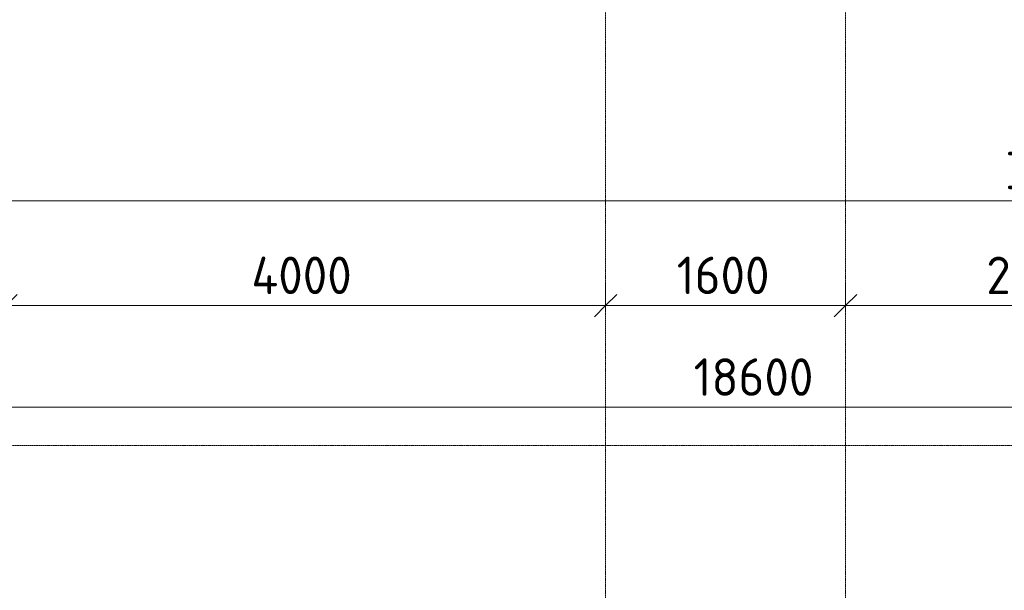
# Model space of a CAD drawing. Header units: millimetres. Extents: x -4558 to 63605, y -10605 to 130388.
# Tile 27 of 66: x 12593 to 19158, y 36535 to 40340. Entities that reach past the tile are written whole.
import ezdxf

# ---------------------------------------------------------------- set-up
doc = ezdxf.new("R2010")
doc.units = ezdxf.units.MM
doc.linetypes.add('4_ Штрихпунктир_ 10 х 2 мм', pattern=[14, 10, -2, 0, -2])
for name, color, linetype, lineweight in [('A-ANNO-DIMS', 7, 'Continuous', 5), ('A-ANNO-DIMS-100', 7, 'Continuous', 5), ('S-GRID', 7, 'Continuous', 5)]:
    doc.layers.add(name, color=color, linetype=linetype, lineweight=lineweight)
doc.styles.add('GOST Common_3', font='GOST_Common.ttf', dxfattribs={"height": 250})
doc.dimstyles.new('2_5_мм', dxfattribs={"dimscale": 304.8, "dimtxt": 251.428749, "dimasz": 0.492126, "dimexe": 0.492126, "dimexo": 0.492126, "dimgap": 0, "dimtad": 1, "dimdec": 5, "dimrnd": 1e-05, "dimdsep": 46, "dimtxsty": 'GOST Common_3', "dimblk1": 'OBLIQUE', "dimblk2": 'OBLIQUE', "dimsah": 1, "dimcen": 0.09, "dimdle": 0.492126, "dimadec": 5, "dimazin": 2, "dimtfac": 1, "dimtdec": 4, "dimtix": 1, "dimtmove": 0, "dimatfit": 3, "dimfxl": 1, "dimtvp": 1, "dimtolj": 1, "dimtzin": 0, "dimarcsym": 2})
doc.dimstyles.new('2_5_мм_1', dxfattribs={"dimscale": 304.8, "dimtxt": 251.428749, "dimasz": 0.492126, "dimexe": 0.492126, "dimexo": 0.492126, "dimgap": 0, "dimtad": 1, "dimdec": 5, "dimrnd": 1e-05, "dimdsep": 46, "dimtxsty": 'GOST Common_3', "dimblk1": 'OBLIQUE', "dimblk2": 'OBLIQUE', "dimsah": 1, "dimcen": 0.09, "dimdle": 0.492126, "dimadec": 5, "dimazin": 2, "dimtfac": 1, "dimtdec": 4, "dimtix": 1, "dimtmove": 1, "dimatfit": 3, "dimfxl": 1, "dimtvp": 1, "dimtolj": 1, "dimtzin": 0, "dimarcsym": 2})

# ---------------------------------------------------------------- blocks, each defined once
blk = doc.blocks.new('DIMBLOCK41--01_Подвал_МП_часть А')
at = {"layer": 'A-ANNO-DIMS-100', "transparency": 16777216}
for p, q in [((12500, 38389.8), (12500, 38583.7)), ((16500, 38389.8), (16500, 38583.7)), ((12500, 38433.7), (16500, 38433.7)), ((12500, 38433.7), (12500, 38389.8)), ((16500, 38433.7), (16500, 38389.8))]:
    blk.add_line(p, q, dxfattribs=at)
at = {"layer": 'A-ANNO-DIMS-100', "lineweight": 25, "transparency": 16777216}
for p, q in [((12500, 38433.7), (12575, 38508.7)), ((16500, 38433.7), (16575, 38508.7)), ((12500, 38433.7), (12425, 38358.7)), ((16500, 38433.7), (16425, 38358.7))]:
    blk.add_line(p, q, dxfattribs=at)
at = {"layer": 'A-ANNO-DIMS-100', "color": 0, "transparency": 16777216, "insert": (14137.8, 38760.4), "char_height": 250, "width": 869.347, "attachment_point": 1, "line_spacing_factor": 1.022761, "style": 'GOST Common_3'}
blk.add_mtext('4000', dxfattribs=at)
blk = doc.blocks.new('_Oblique')
at = {"color": 0, "linetype": 'ByBlock', "lineweight": -2}
blk.add_line((-0.5, -0.5), (0.5, 0.5), dxfattribs=at)
blk = doc.blocks.new('DIMBLOCK42--01_Подвал_МП_часть А')
at = {"layer": 'A-ANNO-DIMS-100', "transparency": 16777216}
for p, q in [((16500, 38389.8), (16500, 38583.7)), ((18100, 38389.8), (18100, 38583.7)), ((16500, 38433.7), (18100, 38433.7)), ((16500, 38433.7), (16500, 38389.8)), ((18100, 38433.7), (18100, 38389.8))]:
    blk.add_line(p, q, dxfattribs=at)
at = {"layer": 'A-ANNO-DIMS-100', "lineweight": 25, "transparency": 16777216}
for p, q in [((16500, 38433.7), (16575, 38508.7)), ((18100, 38433.7), (18175, 38508.7)), ((16500, 38433.7), (16425, 38358.7)), ((18100, 38433.7), (18025, 38358.7))]:
    blk.add_line(p, q, dxfattribs=at)
at = {"layer": 'A-ANNO-DIMS-100', "color": 0, "transparency": 16777216, "insert": (16974, 38760.4), "char_height": 250, "width": 782.412, "attachment_point": 1, "line_spacing_factor": 1.022761, "style": 'GOST Common_3'}
blk.add_mtext('1600', dxfattribs=at)
blk = doc.blocks.new('DIMBLOCK43--01_Подвал_МП_часть А')
at = {"layer": 'A-ANNO-DIMS-100', "transparency": 16777216}
for p, q in [((18100, 38389.8), (18100, 38583.7)), ((20675, 38389.8), (20675, 38583.7)), ((18100, 38433.7), (20675, 38433.7)), ((18100, 38433.7), (18100, 38389.8)), ((20675, 38433.7), (20675, 38389.8))]:
    blk.add_line(p, q, dxfattribs=at)
at = {"layer": 'A-ANNO-DIMS-100', "lineweight": 25, "transparency": 16777216}
for p, q in [((18100, 38433.7), (18175, 38508.7)), ((20675, 38433.7), (20750, 38508.7)), ((18100, 38433.7), (18025, 38358.7)), ((20675, 38433.7), (20600, 38358.7))]:
    blk.add_line(p, q, dxfattribs=at)
at = {"layer": 'A-ANNO-DIMS-100', "color": 0, "transparency": 16777216, "insert": (19038.1, 38760.4), "char_height": 250, "width": 838.664, "attachment_point": 1, "line_spacing_factor": 1.022761, "style": 'GOST Common_3'}
blk.add_mtext('2575', dxfattribs=at)
blk = doc.blocks.new('DIMBLOCK53--01_Подвал_МП_часть А')
at = {"layer": 'A-ANNO-DIMS-100', "transparency": 16777216}
for p, q in [((5900, 39088.3), (5900, 39282.2)), ((37600, 39088.3), (37600, 39282.2)), ((5750, 39132.2), (37750, 39132.2)), ((5900, 39132.2), (5900, 39088.3)), ((19164.8, 39132.2), (20091.6, 39132.2)), ((20091.6, 39132.2), (21750, 39132.2)), ((37600, 39132.2), (37600, 39088.3))]:
    blk.add_line(p, q, dxfattribs=at)
at = {"layer": 'A-ANNO-DIMS-100', "lineweight": 25, "transparency": 16777216}
for p, q in [((5900, 39132.2), (5975, 39207.2)), ((37600, 39132.2), (37675, 39207.2)), ((5900, 39132.2), (5825, 39057.2)), ((37600, 39132.2), (37525, 39057.2))]:
    blk.add_line(p, q, dxfattribs=at)
at = {"layer": 'A-ANNO-DIMS-100', "color": 0, "transparency": 16777216, "insert": (19164.8, 39458.9), "char_height": 250, "width": 992.078, "attachment_point": 1, "line_spacing_factor": 1.022761, "style": 'GOST Common_3'}
blk.add_mtext('31700', dxfattribs=at)
blk = doc.blocks.new('DIMBLOCK252--01_Подвал_МП_часть А')
at = {"layer": 'A-ANNO-DIMS-100', "transparency": 16777216}
for p, q in [((8200, 37711.3), (8200, 37905.2)), ((26800, 37711.3), (26800, 37905.2)), ((8200, 37755.2), (26800, 37755.2)), ((8200, 37755.2), (8200, 37711.3)), ((26800, 37755.2), (26800, 37711.3))]:
    blk.add_line(p, q, dxfattribs=at)
at = {"layer": 'A-ANNO-DIMS-100', "lineweight": 25, "transparency": 16777216}
for p, q in [((8200, 37755.2), (8275, 37830.2)), ((26800, 37755.2), (26875, 37830.2)), ((8200, 37755.2), (8125, 37680.2)), ((26800, 37755.2), (26725, 37680.2))]:
    blk.add_line(p, q, dxfattribs=at)
at = {"layer": 'A-ANNO-DIMS-100', "color": 0, "transparency": 16777216, "insert": (17086.6, 38081.9), "char_height": 250, "width": 992.078, "attachment_point": 1, "line_spacing_factor": 1.022761, "style": 'GOST Common_3'}
blk.add_mtext('18600', dxfattribs=at)

msp = doc.modelspace()

# ---------------------------------------------------------------- linework, layer by layer
at = {"layer": 'S-GRID', "linetype": '4_ Штрихпунктир_ 10 х 2 мм'}
for p, q in [((16500, 32633.917515), (16500, 100620.828093)), ((18100, 32633.917515), (18100, 60921.15283)), ((35837.484979, 37500), (-1802.909204, 37500))]:
    msp.add_line(p, q, dxfattribs=at)

# ---------------------------------------------------------------- dimensions: what is measured, and where the dimension line sits
at = {"layer": 'A-ANNO-DIMS'}
dim = msp.add_linear_dim(base=(37600, 39132.186540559), p1=(5900.0000000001, 39238.252557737), p2=(37600, 39238.252557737), dimstyle='2_5_мм_1', override={"dimpost": '<>', "dimfxl": 31700}, dxfattribs=at)
dim.commit()
dim.dimension.update_dxf_attribs({"geometry": 'DIMBLOCK53--01_Подвал_МП_часть А', "text_midpoint": (19660.8722915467, 39292.2269498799), "dimtype": 160})
for base, p1, p2, override, picture, middle in [((16500, 38433.698374), (12500, 38539.764392), (16500, 38539.764392), {"dimpost": '<>', "dimfxl": 4000}, 'DIMBLOCK41--01_Подвал_МП_часть А', (14500, 38558.698374)), ((18100, 38433.698374), (16500, 38539.764392), (18100, 38539.764392), {"dimpost": '<>', "dimfxl": 1600}, 'DIMBLOCK42--01_Подвал_МП_часть А', (17300, 38558.698374)), ((20675, 38433.698374), (18100, 38539.764392), (20675, 38539.764392), {"dimpost": '<>', "dimfxl": 2575}, 'DIMBLOCK43--01_Подвал_МП_часть А', (19387.5, 38558.698374)), ((26800.0000000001, 37755.2392828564), (8200, 37861.3053000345), (26800.0000000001, 37861.3053000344), {"dimpost": '<>', "dimfxl": 18600}, 'DIMBLOCK252--01_Подвал_МП_часть А', (17500.0000000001, 37880.2392828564))]:
    dim = msp.add_linear_dim(base=base, p1=p1, p2=p2, dimstyle='2_5_мм', override=override, dxfattribs=at)
    dim.commit()
    dim.dimension.update_dxf_attribs({"geometry": picture, "text_midpoint": middle})

doc.saveas('drawing.dxf')
